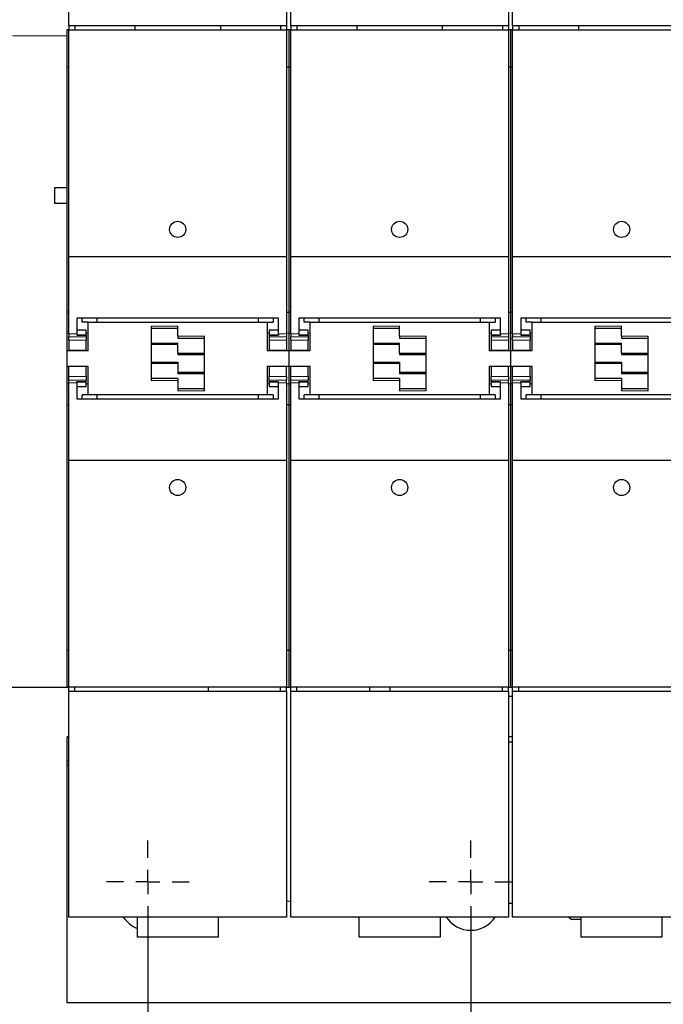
# Model space of a CAD drawing. Header units: millimetres. Extents: x 5 to 418, y 2 to 292.
# Tile 4 of 40: x 69 to 88, y 87 to 118. Entities that reach past the tile are written whole.
import ezdxf

# ---------------------------------------------------------------- set-up
doc = ezdxf.new("R2010")
doc.units = ezdxf.units.MM
doc.layers.add('SLD-0', color=7, linetype='Continuous')
doc.styles.add('SLDTEXTSTYLE0', font='TXT', dxfattribs={"width": 0.605})
doc.dimstyles.new('SLDDIMSTYLE0', dxfattribs={"dimtxt": 3.5, "dimasz": 3.302, "dimexe": 0, "dimexo": 0.0625, "dimgap": 0.875, "dimtad": 1, "dimlfac": 8, "dimrnd": 1e-09, "dimzin": 12, "dimdsep": 46, "dimtxsty": 'SLDTEXTSTYLE0', "dimsah": 1, "dimcen": 0.09, "dimadec": 0, "dimazin": 3, "dimtfac": 1, "dimtofl": 0, "dimtmove": 0, "dimatfit": 3, "dimfxl": 1, "dimfrac": 2, "dimtolj": 1, "dimtzin": 12, "dimarcsym": 0})

# ---------------------------------------------------------------- blocks, each defined once
blk = doc.blocks.new('_D_5')
at = {"layer": 'SLD-0', "color": 7}
for p, q in [((82.524, 89.495), (82.524, 77.886)), ((140.024, 89.495), (140.024, 77.886)), ((82.524, 78.886), (140.024, 78.886))]:
    blk.add_line(p, q, dxfattribs=at)
for points in [[(82.524, 78.886), (85.826, 78.378), (85.826, 79.394)], [(140.024, 78.886), (136.722, 79.394), (136.722, 78.378)]]:
    blk.add_solid(points, dxfattribs=at)
at = {"layer": 'SLD-0', "color": 7, "insert": (107.263, 83.398), "char_height": 3.5, "attachment_point": 1, "style": 'SLDTEXTSTYLE0'}
blk.add_mtext('460', dxfattribs=at)
blk = doc.blocks.new('_D_6')
at = {"layer": 'SLD-0', "color": 7}
for p, q in [((72.524, 89.495), (72.524, 71.66)), ((150.024, 89.495), (150.024, 71.66)), ((72.524, 72.66), (150.024, 72.66))]:
    blk.add_line(p, q, dxfattribs=at)
for points in [[(72.524, 72.66), (75.826, 72.152), (75.826, 73.168)], [(150.024, 72.66), (146.722, 73.168), (146.722, 72.152)]]:
    blk.add_solid(points, dxfattribs=at)
at = {"layer": 'SLD-0', "color": 7, "insert": (107.263, 77.171), "char_height": 3.5, "attachment_point": 1, "style": 'SLDTEXTSTYLE0'}
blk.add_mtext('620', dxfattribs=at)
blk = doc.blocks.new('SW_CENTERMARKSYMBOL_1')
at = {"layer": 'SLD-0', "color": 0}
for p, q in [((0, 0.75), (0, 1.28125)), ((0, 0), (0, 0.375)), ((-0.75, 0), (-1.28125, 0)), ((0, 0), (-0.375, 0)), ((0, 0), (0, -0.375)), ((0, 0), (0.375, 0)), ((0.75, 0), (1.28125, 0)), ((0, -0.75), (0, -1.28125))]:
    blk.add_line(p, q, dxfattribs=at)
blk = doc.blocks.new('SW_CENTERMARKSYMBOL_3')
at = {"layer": 'SLD-0', "color": 0}
for p, q in [((0, 0.75), (0, 1.28125)), ((0, 0), (0, 0.375)), ((-0.75, 0), (-1.28125, 0)), ((0, 0), (-0.375, 0)), ((0, 0), (0, -0.375)), ((0, 0), (0.375, 0)), ((0.75, 0), (1.28125, 0)), ((0, -0.75), (0, -1.28125))]:
    blk.add_line(p, q, dxfattribs=at)

msp = doc.modelspace()

# ---------------------------------------------------------------- linework, layer by layer
at = {"color": 7, "linetype": 'Continuous', "lineweight": 25}
for p, q in [((70.0737, 117.3138), (70.0737, 124.3138)), ((76.8237, 124.3138), (76.8237, 117.3138)), ((76.9487, 117.3138), (76.9487, 124.3138)), ((83.6987, 124.3138), (83.6987, 117.3138)), ((83.8237, 117.3138), (83.8237, 124.3138)), ((76.8237, 117.3138), (70.0737, 117.3138)), ((70.0737, 117.3138), (70.0737, 117.1888)), ((70.2612, 117.3138), (70.2612, 117.1888)), ((72.1175, 117.3138), (72.1175, 117.1888)), ((74.78, 117.1888), (74.78, 117.3138)), ((76.6362, 117.3138), (76.6362, 117.1888)), ((76.8237, 117.3138), (76.8237, 117.1888)), ((83.6987, 117.3138), (76.9487, 117.3138)), ((76.9487, 117.3138), (76.9487, 117.1888)), ((77.1362, 117.3138), (77.1362, 117.1888)), ((78.9925, 117.3138), (78.9925, 117.1888)), ((81.655, 117.1888), (81.655, 117.3138)), ((83.5112, 117.3138), (83.5112, 117.1888)), ((83.6987, 117.3138), (83.6987, 117.1888)), ((90.5737, 117.3138), (83.8237, 117.3138)), ((83.8237, 117.3138), (83.8237, 117.1888)), ((84.0112, 117.3138), (84.0112, 117.1888)), ((85.8675, 117.3138), (85.8675, 117.1888)), ((70.0737, 117.1888), (70.0112, 117.1888)), ((70.0112, 117.1888), (70.0112, 116.0451)), ((70.0737, 117.1888), (76.8237, 117.1888)), ((70.0737, 110.1636), (70.0737, 117.1888)), ((76.8237, 117.1888), (76.8237, 110.1636)), ((76.8862, 117.1888), (76.8237, 117.1888)), ((76.9487, 117.1888), (76.8862, 117.1888)), ((76.8862, 117.1888), (76.8862, 116.0451)), ((76.9487, 117.1888), (83.6987, 117.1888)), ((76.9487, 110.1636), (76.9487, 117.1888)), ((83.6987, 117.1888), (83.6987, 110.1636)), ((83.7612, 117.1888), (83.6987, 117.1888)), ((83.7612, 117.1888), (83.7612, 116.0451)), ((83.8237, 117.1888), (83.7612, 117.1888)), ((83.8237, 117.1888), (90.5737, 117.1888)), ((83.8237, 110.1636), (83.8237, 117.1888)), ((70.0112, 116.0451), (70.0737, 116.0451)), ((70.0112, 116.0451), (70.0112, 108.4401)), ((76.8237, 116.0451), (76.8862, 116.0451)), ((76.8862, 116.0451), (76.9487, 116.0451)), ((76.8862, 116.0451), (76.8862, 108.4401)), ((83.6987, 116.0451), (83.7612, 116.0451)), ((83.7612, 116.0451), (83.7612, 108.4401)), ((83.7612, 116.0451), (83.8237, 116.0451)), ((70.0112, 112.2876), (69.63, 112.2876)), ((69.63, 112.2876), (69.63, 111.8151)), ((69.63, 111.8151), (70.0112, 111.8151)), ((70.0737, 110.1636), (76.8237, 110.1636)), ((70.0737, 107.7595), (70.0737, 110.1636)), ((76.8237, 110.1636), (76.8237, 107.7595)), ((76.9487, 110.1636), (83.6987, 110.1636)), ((76.9487, 107.7595), (76.9487, 110.1636)), ((83.6987, 110.1636), (83.6987, 107.7595)), ((83.8237, 110.1636), (90.5737, 110.1636)), ((83.8237, 107.7595), (83.8237, 110.1636)), ((70.0737, 108.4401), (70.0112, 108.4401)), ((70.0112, 108.4401), (70.0112, 107.7848)), ((76.8237, 108.4401), (76.8862, 108.4401)), ((76.9487, 108.4401), (76.8862, 108.4401)), ((76.8862, 108.4401), (76.8862, 107.7848)), ((83.6987, 108.4401), (83.7612, 108.4401)), ((83.7612, 108.4401), (83.7612, 107.7848)), ((83.8237, 108.4401), (83.7612, 108.4401)), ((76.5737, 108.2517), (70.3237, 108.2517)), ((70.3237, 108.2517), (70.3237, 107.7595)), ((70.4925, 108.1263), (70.4925, 108.2517)), ((70.68, 108.1263), (70.4925, 108.1263)), ((70.68, 107.2513), (70.68, 108.1263)), ((70.68, 108.1263), (76.2175, 108.1263)), ((70.9487, 108.2517), (70.9487, 108.1263)), ((75.9487, 108.1263), (75.9487, 108.2517)), ((76.2175, 108.1263), (76.2175, 107.2513)), ((76.2175, 108.1263), (76.405, 108.1263)), ((76.405, 108.2517), (76.405, 108.1263)), ((76.5737, 107.7595), (76.5737, 108.2517)), ((83.4487, 108.2517), (77.1987, 108.2517)), ((77.1987, 108.2517), (77.1987, 107.7595)), ((77.3675, 108.1263), (77.3675, 108.2517)), ((77.555, 108.1263), (77.3675, 108.1263)), ((77.555, 107.2513), (77.555, 108.1263)), ((77.555, 108.1263), (83.0925, 108.1263)), ((77.8237, 108.2517), (77.8237, 108.1263)), ((82.8237, 108.1263), (82.8237, 108.2517)), ((83.0925, 108.1263), (83.0925, 107.2513)), ((83.0925, 108.1263), (83.28, 108.1263)), ((83.28, 108.2517), (83.28, 108.1263)), ((83.4487, 107.7595), (83.4487, 108.2517)), ((90.3237, 108.2517), (84.0737, 108.2517)), ((84.0737, 108.2517), (84.0737, 107.7595)), ((84.2425, 108.1263), (84.2425, 108.2517)), ((84.43, 108.1263), (84.2425, 108.1263)), ((84.43, 108.1263), (89.9675, 108.1263)), ((84.43, 107.2513), (84.43, 108.1263)), ((84.6987, 108.2517), (84.6987, 108.1263)), ((70.0112, 107.7848), (70.0112, 107.2513)), ((70.0737, 107.7595), (70.0737, 107.6712)), ((70.6175, 107.8732), (70.3237, 107.8732)), ((70.3237, 107.7595), (70.3237, 107.7278)), ((70.3237, 107.7385), (70.6175, 107.7385)), ((70.6175, 107.7385), (70.6175, 107.8732)), ((70.6175, 107.7278), (70.6175, 107.7385)), ((72.6237, 108.0013), (72.6237, 106.3138)), ((72.6237, 107.9388), (73.4487, 107.9388)), ((73.4487, 107.6888), (73.4487, 108.0013)), ((76.5737, 107.8732), (76.28, 107.8732)), ((76.28, 107.8732), (76.28, 107.7385)), ((76.28, 107.7385), (76.5737, 107.7385)), ((76.28, 107.7385), (76.28, 107.7278)), ((76.5737, 107.7595), (76.5737, 107.7278)), ((76.8237, 107.7595), (76.8237, 107.6712)), ((76.8862, 107.7848), (76.8862, 107.2513)), ((76.9487, 107.7595), (76.9487, 107.6712)), ((77.4925, 107.8732), (77.1987, 107.8732)), ((77.1987, 107.7595), (77.1987, 107.7278)), ((77.1987, 107.7385), (77.4925, 107.7385)), ((77.4925, 107.7385), (77.4925, 107.8732)), ((77.4925, 107.7278), (77.4925, 107.7385)), ((79.4987, 108.0013), (79.4987, 106.3138)), ((79.4987, 107.9388), (80.3237, 107.9388)), ((80.3237, 107.6888), (80.3237, 108.0013)), ((83.4487, 107.8732), (83.155, 107.8732)), ((83.155, 107.8732), (83.155, 107.7385)), ((83.155, 107.7385), (83.4487, 107.7385)), ((83.155, 107.7385), (83.155, 107.7278)), ((83.4487, 107.7595), (83.4487, 107.7278)), ((83.6987, 107.7595), (83.6987, 107.6712)), ((83.7612, 107.7848), (83.7612, 107.2513)), ((83.8237, 107.7595), (83.8237, 107.6712)), ((84.3675, 107.8732), (84.0737, 107.8732)), ((84.0737, 107.7595), (84.0737, 107.7278)), ((84.0737, 107.7385), (84.3675, 107.7385)), ((84.3675, 107.7385), (84.3675, 107.8732)), ((84.3675, 107.7278), (84.3675, 107.7385)), ((86.3737, 108.0013), (86.3737, 106.3138)), ((86.3737, 107.9388), (87.1987, 107.9388)), ((87.1987, 107.6888), (87.1987, 108.0013)), ((70.0737, 107.5638), (70.0737, 107.6712)), ((70.0737, 107.5638), (70.0737, 107.2544)), ((70.3237, 107.7278), (70.6175, 107.7278)), ((70.6175, 107.7278), (70.6175, 107.6712)), ((70.6175, 107.6712), (70.6175, 107.5638)), ((70.6175, 107.2544), (70.6175, 107.5638)), ((73.4487, 107.4326), (72.6237, 107.4326)), ((73.4487, 107.6888), (73.4487, 107.6263)), ((73.4487, 107.6263), (74.2737, 107.6263)), ((73.4487, 107.1616), (73.4487, 107.4741)), ((74.2737, 106.0013), (74.2737, 107.6888)), ((76.28, 107.7278), (76.28, 107.6712)), ((76.28, 107.7278), (76.5737, 107.7278)), ((76.28, 107.6712), (76.28, 107.5638)), ((76.28, 107.5638), (76.28, 107.2544)), ((76.8237, 107.6712), (76.8237, 107.5638)), ((76.8237, 107.5638), (76.8237, 107.2544)), ((76.9487, 107.5638), (76.9487, 107.6712)), ((76.9487, 107.5638), (76.9487, 107.2544)), ((77.1987, 107.7278), (77.4925, 107.7278)), ((77.4925, 107.7278), (77.4925, 107.6712)), ((77.4925, 107.6712), (77.4925, 107.5638)), ((77.4925, 107.2544), (77.4925, 107.5638)), ((80.3237, 107.4326), (79.4987, 107.4326)), ((80.3237, 107.6888), (80.3237, 107.6263)), ((80.3237, 107.6263), (81.1487, 107.6263)), ((80.3237, 107.1616), (80.3237, 107.4741)), ((81.1487, 106.0013), (81.1487, 107.6888)), ((83.155, 107.7278), (83.155, 107.6712)), ((83.155, 107.7278), (83.4487, 107.7278)), ((83.155, 107.6712), (83.155, 107.5638)), ((83.155, 107.5638), (83.155, 107.2544)), ((83.6987, 107.6712), (83.6987, 107.5638)), ((83.6987, 107.5638), (83.6987, 107.2544)), ((83.8237, 107.5638), (83.8237, 107.6712)), ((83.8237, 107.5638), (83.8237, 107.2544)), ((84.0737, 107.7278), (84.3675, 107.7278)), ((84.3675, 107.7278), (84.3675, 107.6712)), ((84.3675, 107.6712), (84.3675, 107.5638)), ((84.3675, 107.2544), (84.3675, 107.5638)), ((87.1987, 107.4326), (86.3737, 107.4326)), ((87.1987, 107.6888), (87.1987, 107.6263)), ((87.1987, 107.6263), (88.0237, 107.6263)), ((87.1987, 107.1616), (87.1987, 107.4741)), ((88.0237, 106.0013), (88.0237, 107.6888)), ((70.0112, 107.2513), (70.68, 107.2513)), ((70.0112, 107.2513), (70.0112, 106.7513)), ((70.0737, 107.2544), (70.6175, 107.2544)), ((73.4487, 107.1616), (73.4487, 107.1497)), ((73.4487, 107.1497), (73.4487, 107.1201)), ((73.4487, 107.1201), (74.2737, 107.1201)), ((76.2175, 107.2513), (76.8862, 107.2513)), ((76.28, 107.2544), (76.8237, 107.2544)), ((76.8862, 107.2513), (77.555, 107.2513)), ((76.8862, 107.2513), (76.8862, 106.7513)), ((76.9487, 107.2544), (77.4925, 107.2544)), ((80.3237, 107.1616), (80.3237, 107.1497)), ((80.3237, 107.1497), (80.3237, 107.1201)), ((80.3237, 107.1201), (81.1487, 107.1201)), ((83.0925, 107.2513), (83.7612, 107.2513)), ((83.155, 107.2544), (83.6987, 107.2544)), ((83.7612, 107.2513), (83.7612, 106.7513)), ((83.7612, 107.2513), (84.43, 107.2513)), ((83.8237, 107.2544), (84.3675, 107.2544)), ((87.1987, 107.1616), (87.1987, 107.1497)), ((87.1987, 107.1497), (87.1987, 107.1201)), ((87.1987, 107.1201), (88.0237, 107.1201)), ((72.6237, 106.8826), (73.4487, 106.8826)), ((73.4487, 106.8826), (73.4487, 106.853)), ((73.4487, 106.853), (73.4487, 106.8411)), ((73.4487, 106.8411), (73.4487, 106.5286)), ((79.4987, 106.8826), (80.3237, 106.8826)), ((80.3237, 106.8826), (80.3237, 106.853)), ((80.3237, 106.853), (80.3237, 106.8411)), ((80.3237, 106.8411), (80.3237, 106.5286)), ((86.3737, 106.8826), (87.1987, 106.8826)), ((87.1987, 106.8826), (87.1987, 106.853)), ((87.1987, 106.853), (87.1987, 106.8411)), ((87.1987, 106.8411), (87.1987, 106.5286)), ((70.68, 106.7513), (70.0112, 106.7513)), ((70.0112, 106.7513), (70.0112, 106.2179)), ((70.6175, 106.7482), (70.0737, 106.7482)), ((70.0737, 106.4388), (70.0737, 106.7482)), ((70.6175, 106.4388), (70.6175, 106.7482)), ((70.68, 105.8763), (70.68, 106.7513)), ((74.2737, 106.5701), (73.4487, 106.5701)), ((76.2175, 106.7513), (76.2175, 105.8763)), ((76.8862, 106.7513), (76.2175, 106.7513)), ((76.8237, 106.7482), (76.28, 106.7482)), ((76.28, 106.7482), (76.28, 106.4388)), ((76.8237, 106.4388), (76.8237, 106.7482)), ((77.555, 106.7513), (76.8862, 106.7513)), ((76.8862, 106.7513), (76.8862, 106.2179)), ((77.4925, 106.7482), (76.9487, 106.7482)), ((76.9487, 106.4388), (76.9487, 106.7482)), ((77.4925, 106.4388), (77.4925, 106.7482)), ((77.555, 105.8763), (77.555, 106.7513)), ((81.1487, 106.5701), (80.3237, 106.5701)), ((83.0925, 106.7513), (83.0925, 105.8763)), ((83.7612, 106.7513), (83.0925, 106.7513)), ((83.6987, 106.7482), (83.155, 106.7482)), ((83.155, 106.7482), (83.155, 106.4388)), ((83.6987, 106.4388), (83.6987, 106.7482)), ((83.7612, 106.7513), (83.7612, 106.2179)), ((84.43, 106.7513), (83.7612, 106.7513)), ((84.3675, 106.7482), (83.8237, 106.7482)), ((83.8237, 106.4388), (83.8237, 106.7482)), ((84.3675, 106.4388), (84.3675, 106.7482)), ((84.43, 105.8763), (84.43, 106.7513)), ((88.0237, 106.5701), (87.1987, 106.5701)), ((70.0112, 106.2179), (70.0112, 105.5625)), ((70.0737, 106.3315), (70.0737, 106.4388)), ((70.0737, 106.2431), (70.0737, 106.3315)), ((70.0737, 103.8391), (70.0737, 106.2431)), ((70.6175, 106.2748), (70.3237, 106.2748)), ((70.3237, 106.2431), (70.3237, 106.2748)), ((70.6175, 106.2641), (70.3237, 106.2641)), ((70.3237, 106.2431), (70.3237, 105.751)), ((70.6175, 106.4388), (70.6175, 106.3315)), ((70.6175, 106.2748), (70.6175, 106.3315)), ((70.6175, 106.2641), (70.6175, 106.2748)), ((70.6175, 106.1294), (70.6175, 106.2641)), ((73.4487, 106.3763), (72.6237, 106.3763)), ((73.4487, 106.3763), (73.4487, 106.3138)), ((73.4487, 106.3138), (73.4487, 106.0013)), ((76.28, 106.3315), (76.28, 106.4388)), ((76.28, 106.2748), (76.28, 106.3315)), ((76.5737, 106.2748), (76.28, 106.2748)), ((76.28, 106.2748), (76.28, 106.2641)), ((76.5737, 106.2641), (76.28, 106.2641)), ((76.28, 106.2641), (76.28, 106.1294)), ((76.5737, 106.2431), (76.5737, 106.2748)), ((76.5737, 105.751), (76.5737, 106.2431)), ((76.8237, 106.4388), (76.8237, 106.3315)), ((76.8237, 106.2431), (76.8237, 106.3315)), ((76.8237, 106.2431), (76.8237, 103.8391)), ((76.8862, 106.2179), (76.8862, 105.5625)), ((76.9487, 106.3315), (76.9487, 106.4388)), ((76.9487, 106.2431), (76.9487, 106.3315)), ((76.9487, 103.8391), (76.9487, 106.2431)), ((77.4925, 106.2748), (77.1987, 106.2748)), ((77.1987, 106.2431), (77.1987, 106.2748)), ((77.4925, 106.2641), (77.1987, 106.2641)), ((77.1987, 106.2431), (77.1987, 105.751)), ((77.4925, 106.4388), (77.4925, 106.3315)), ((77.4925, 106.2748), (77.4925, 106.3315)), ((77.4925, 106.2641), (77.4925, 106.2748)), ((77.4925, 106.1294), (77.4925, 106.2641)), ((80.3237, 106.3763), (79.4987, 106.3763)), ((80.3237, 106.3763), (80.3237, 106.3138)), ((80.3237, 106.3138), (80.3237, 106.0013)), ((83.155, 106.3315), (83.155, 106.4388)), ((83.155, 106.2748), (83.155, 106.3315)), ((83.4487, 106.2748), (83.155, 106.2748)), ((83.155, 106.2748), (83.155, 106.2641)), ((83.4487, 106.2641), (83.155, 106.2641)), ((83.155, 106.2641), (83.155, 106.1294)), ((83.4487, 106.2431), (83.4487, 106.2748)), ((83.4487, 105.751), (83.4487, 106.2431)), ((83.6987, 106.4388), (83.6987, 106.3315)), ((83.6987, 106.2431), (83.6987, 106.3315)), ((83.6987, 106.2431), (83.6987, 103.8391)), ((83.7612, 106.2179), (83.7612, 105.5625)), ((83.8237, 106.3315), (83.8237, 106.4388)), ((83.8237, 106.2431), (83.8237, 106.3315)), ((83.8237, 103.8391), (83.8237, 106.2431)), ((84.3675, 106.2748), (84.0737, 106.2748)), ((84.0737, 106.2431), (84.0737, 106.2748)), ((84.3675, 106.2641), (84.0737, 106.2641)), ((84.0737, 106.2431), (84.0737, 105.751)), ((84.3675, 106.4388), (84.3675, 106.3315)), ((84.3675, 106.2748), (84.3675, 106.3315)), ((84.3675, 106.2641), (84.3675, 106.2748)), ((84.3675, 106.1294), (84.3675, 106.2641)), ((87.1987, 106.3763), (86.3737, 106.3763)), ((87.1987, 106.3763), (87.1987, 106.3138)), ((87.1987, 106.3138), (87.1987, 106.0013)), ((70.3237, 106.1294), (70.6175, 106.1294)), ((74.2737, 106.0638), (73.4487, 106.0638)), ((76.28, 106.1294), (76.5737, 106.1294)), ((77.1987, 106.1294), (77.4925, 106.1294)), ((81.1487, 106.0638), (80.3237, 106.0638)), ((83.155, 106.1294), (83.4487, 106.1294)), ((84.0737, 106.1294), (84.3675, 106.1294)), ((88.0237, 106.0638), (87.1987, 106.0638)), ((70.3237, 105.751), (76.5737, 105.751)), ((70.4925, 105.751), (70.4925, 105.8763)), ((70.68, 105.8763), (70.4925, 105.8763)), ((76.2175, 105.8763), (70.68, 105.8763)), ((70.9487, 105.8763), (70.9487, 105.751)), ((75.9487, 105.751), (75.9487, 105.8763)), ((76.405, 105.8763), (76.2175, 105.8763)), ((76.405, 105.8763), (76.405, 105.751)), ((77.1987, 105.751), (83.4487, 105.751)), ((77.3675, 105.751), (77.3675, 105.8763)), ((77.555, 105.8763), (77.3675, 105.8763)), ((83.0925, 105.8763), (77.555, 105.8763)), ((77.8237, 105.8763), (77.8237, 105.751)), ((82.8237, 105.751), (82.8237, 105.8763)), ((83.28, 105.8763), (83.0925, 105.8763)), ((83.28, 105.8763), (83.28, 105.751)), ((84.0737, 105.751), (90.3237, 105.751)), ((84.2425, 105.751), (84.2425, 105.8763)), ((84.43, 105.8763), (84.2425, 105.8763)), ((89.9675, 105.8763), (84.43, 105.8763)), ((84.6987, 105.8763), (84.6987, 105.751)), ((70.0112, 105.5625), (70.0112, 97.9576)), ((70.0112, 105.5625), (70.0737, 105.5625)), ((76.8862, 105.5625), (76.8237, 105.5625)), ((76.8862, 105.5625), (76.8862, 97.9576)), ((76.8862, 105.5625), (76.9487, 105.5625)), ((83.7612, 105.5625), (83.6987, 105.5625)), ((83.7612, 105.5625), (83.7612, 97.9576)), ((83.7612, 105.5625), (83.8237, 105.5625)), ((76.8237, 103.8391), (70.0737, 103.8391)), ((70.0737, 96.8138), (70.0737, 103.8391)), ((76.8237, 103.8391), (76.8237, 96.8138)), ((83.6987, 103.8391), (76.9487, 103.8391)), ((76.9487, 96.8138), (76.9487, 103.8391)), ((83.6987, 103.8391), (83.6987, 96.8138)), ((90.5737, 103.8391), (83.8237, 103.8391)), ((83.8237, 96.8138), (83.8237, 103.8391)), ((70.0737, 97.9576), (70.0112, 97.9576)), ((70.0112, 97.9576), (70.0112, 96.8138)), ((76.8237, 97.9576), (76.8862, 97.9576)), ((76.9487, 97.9576), (76.8862, 97.9576)), ((76.8862, 97.9576), (76.8862, 96.8138)), ((83.6987, 97.9576), (83.7612, 97.9576)), ((83.7612, 97.9576), (83.7612, 96.8138)), ((83.8237, 97.9576), (83.7612, 97.9576)), ((65.6487, 96.8138), (70.0112, 96.8138)), ((70.0112, 96.8138), (70.0737, 96.8138)), ((76.8237, 96.8138), (70.0737, 96.8138)), ((70.0737, 96.6888), (70.0737, 96.8138)), ((70.2612, 96.6888), (70.2612, 96.8138)), ((74.3987, 96.6888), (74.3987, 96.8138)), ((76.6362, 96.6888), (76.6362, 96.8138)), ((76.8237, 96.6888), (76.8237, 96.8138)), ((76.8237, 96.8138), (76.8862, 96.8138)), ((76.8862, 96.8138), (76.9487, 96.8138)), ((83.6987, 96.8138), (76.9487, 96.8138)), ((76.9487, 96.6888), (76.9487, 96.8138)), ((77.1362, 96.6888), (77.1362, 96.8138)), ((79.3987, 96.6888), (79.3987, 96.8138)), ((80.0237, 96.8138), (80.0237, 96.6888)), ((83.5112, 96.6888), (83.5112, 96.8138)), ((83.6987, 96.6888), (83.6987, 96.8138)), ((83.6987, 96.8138), (83.7612, 96.8138)), ((83.7612, 96.8138), (83.8237, 96.8138)), ((90.5737, 96.8138), (83.8237, 96.8138)), ((83.8237, 96.6888), (83.8237, 96.8138)), ((84.0112, 96.6888), (84.0112, 96.8138)), ((70.0737, 96.6888), (76.8237, 96.6888)), ((70.0737, 89.6888), (70.0737, 96.6888)), ((76.8237, 96.6888), (76.8237, 89.6888)), ((76.9487, 96.6888), (83.6987, 96.6888)), ((76.9487, 89.6888), (76.9487, 96.6888)), ((83.6987, 96.6888), (83.6987, 89.6888)), ((83.8237, 96.5263), (83.6987, 96.5263)), ((83.8237, 96.6888), (90.5737, 96.6888)), ((83.8237, 89.6888), (83.8237, 96.6888)), ((70.0237, 94.5263), (70.0237, 95.2763)), ((70.0737, 95.2763), (70.0237, 95.2763)), ((83.8237, 95.2763), (83.6987, 95.2763)), ((83.8237, 95.1076), (83.6987, 95.1076)), ((70.0737, 94.5263), (70.0237, 94.5263)), ((70.0237, 94.4013), (70.0237, 94.5263)), ((70.0237, 87.0263), (70.0237, 94.4013)), ((76.9487, 90.1609), (76.8237, 90.187)), ((83.8237, 90.1076), (83.6987, 90.1076)), ((76.8237, 89.6888), (70.0737, 89.6888)), ((72.1987, 89.0638), (72.1987, 89.6888)), ((74.6987, 89.6888), (74.6987, 89.0638)), ((83.6987, 89.6888), (76.9487, 89.6888)), ((79.0737, 89.0638), (79.0737, 89.6888)), ((81.5737, 89.6888), (81.5737, 89.0638)), ((90.5737, 89.6888), (83.8237, 89.6888)), ((85.5675, 89.6888), (85.6487, 89.6076)), ((85.9487, 89.6076), (85.6487, 89.6076)), ((85.9487, 89.0638), (85.9487, 89.6888)), ((88.4487, 89.6888), (88.4487, 89.0638)), ((74.6987, 89.0638), (72.1987, 89.0638)), ((81.5737, 89.0638), (79.0737, 89.0638)), ((88.4487, 89.0638), (85.9487, 89.0638)), ((152.5237, 87.0263), (70.0237, 87.0263))]:
    msp.add_line(p, q, dxfattribs=at)
at = {"color": 7, "linetype": 'Continuous', "lineweight": 18}
for p, q in [((68.3362, 117.0013), (70.0112, 117.0013)), ((70.0112, 107.7848), (70.0737, 107.7848)), ((70.3237, 107.7595), (70.0737, 107.7595)), ((70.6175, 107.7848), (70.68, 107.7848)), ((73.4487, 108.0013), (72.6237, 108.0013)), ((76.2175, 107.7848), (76.28, 107.7848)), ((76.8237, 107.7595), (76.5737, 107.7595)), ((76.8237, 107.7848), (76.8862, 107.7848)), ((76.8862, 107.7848), (76.9487, 107.7848)), ((77.1987, 107.7595), (76.9487, 107.7595)), ((77.4925, 107.7848), (77.555, 107.7848)), ((80.3237, 108.0013), (79.4987, 108.0013)), ((83.0925, 107.7848), (83.155, 107.7848)), ((83.6987, 107.7595), (83.4487, 107.7595)), ((83.6987, 107.7848), (83.7612, 107.7848)), ((83.7612, 107.7848), (83.8237, 107.7848)), ((84.0737, 107.7595), (83.8237, 107.7595)), ((84.3675, 107.7848), (84.43, 107.7848)), ((87.1987, 108.0013), (86.3737, 108.0013)), ((70.6175, 107.6712), (70.0737, 107.6712)), ((70.6175, 107.5638), (70.0737, 107.5638)), ((73.4487, 107.4741), (72.6237, 107.4741)), ((72.6237, 107.4622), (73.4487, 107.4622)), ((74.2737, 107.6888), (73.4487, 107.6888)), ((76.28, 107.6712), (76.8237, 107.6712)), ((76.8237, 107.5638), (76.28, 107.5638)), ((77.4925, 107.6712), (76.9487, 107.6712)), ((77.4925, 107.5638), (76.9487, 107.5638)), ((80.3237, 107.4741), (79.4987, 107.4741)), ((79.4987, 107.4622), (80.3237, 107.4622)), ((81.1487, 107.6888), (80.3237, 107.6888)), ((83.155, 107.6712), (83.6987, 107.6712)), ((83.6987, 107.5638), (83.155, 107.5638)), ((84.3675, 107.6712), (83.8237, 107.6712)), ((84.3675, 107.5638), (83.8237, 107.5638)), ((87.1987, 107.4741), (86.3737, 107.4741)), ((86.3737, 107.4622), (87.1987, 107.4622)), ((88.0237, 107.6888), (87.1987, 107.6888)), ((74.2737, 107.1616), (73.4487, 107.1616)), ((73.4487, 107.1497), (74.2737, 107.1497)), ((81.1487, 107.1616), (80.3237, 107.1616)), ((80.3237, 107.1497), (81.1487, 107.1497)), ((88.0237, 107.1616), (87.1987, 107.1616)), ((87.1987, 107.1497), (88.0237, 107.1497)), ((73.4487, 106.853), (72.6237, 106.853)), ((72.6237, 106.8411), (73.4487, 106.8411)), ((80.3237, 106.853), (79.4987, 106.853)), ((79.4987, 106.8411), (80.3237, 106.8411)), ((87.1987, 106.853), (86.3737, 106.853)), ((86.3737, 106.8411), (87.1987, 106.8411)), ((74.2737, 106.5405), (73.4487, 106.5405)), ((73.4487, 106.5286), (74.2737, 106.5286)), ((81.1487, 106.5405), (80.3237, 106.5405)), ((80.3237, 106.5286), (81.1487, 106.5286)), ((88.0237, 106.5405), (87.1987, 106.5405)), ((87.1987, 106.5286), (88.0237, 106.5286)), ((70.0737, 106.2179), (70.0112, 106.2179)), ((70.0737, 106.4388), (70.6175, 106.4388)), ((70.6175, 106.3315), (70.0737, 106.3315)), ((70.0737, 106.2431), (70.3237, 106.2431)), ((70.68, 106.2179), (70.6175, 106.2179)), ((72.6237, 106.3138), (73.4487, 106.3138)), ((76.28, 106.2179), (76.2175, 106.2179)), ((76.28, 106.4388), (76.8237, 106.4388)), ((76.28, 106.3315), (76.8237, 106.3315)), ((76.5737, 106.2431), (76.8237, 106.2431)), ((76.8862, 106.2179), (76.8237, 106.2179)), ((76.9487, 106.2179), (76.8862, 106.2179)), ((76.9487, 106.4388), (77.4925, 106.4388)), ((77.4925, 106.3315), (76.9487, 106.3315)), ((76.9487, 106.2431), (77.1987, 106.2431)), ((77.555, 106.2179), (77.4925, 106.2179)), ((79.4987, 106.3138), (80.3237, 106.3138)), ((83.155, 106.2179), (83.0925, 106.2179)), ((83.155, 106.4388), (83.6987, 106.4388)), ((83.155, 106.3315), (83.6987, 106.3315)), ((83.4487, 106.2431), (83.6987, 106.2431)), ((83.7612, 106.2179), (83.6987, 106.2179)), ((83.8237, 106.2179), (83.7612, 106.2179)), ((83.8237, 106.4388), (84.3675, 106.4388)), ((84.3675, 106.3315), (83.8237, 106.3315)), ((83.8237, 106.2431), (84.0737, 106.2431)), ((84.43, 106.2179), (84.3675, 106.2179)), ((86.3737, 106.3138), (87.1987, 106.3138)), ((73.4487, 106.0013), (74.2737, 106.0013)), ((80.3237, 106.0013), (81.1487, 106.0013)), ((87.1987, 106.0013), (88.0237, 106.0013)), ((70.0737, 94.4013), (70.0237, 94.4013))]:
    msp.add_line(p, q, dxfattribs=at)
at = {"color": 7, "linetype": 'Continuous', "lineweight": 25}
for centre in [(73.4487, 111.0019), (80.3237, 111.0019), (87.1987, 111.0019), (73.4487, 103.0007), (80.3237, 103.0007), (87.1987, 103.0007)]:
    msp.add_circle(centre, 0.25, dxfattribs=at)
for centre, end in [((72.5237, 90.1826), 248.98449), ((82.5237, 90.1826), 326.9871)]:
    msp.add_arc(centre, 0.9063, 213.0129, end, dxfattribs=at)

# ---------------------------------------------------------------- block references
at = {"layer": 'SLD-0'}
for name, p in [('SW_CENTERMARKSYMBOL_1', (72.5237, 90.7763)), ('SW_CENTERMARKSYMBOL_3', (82.5237, 90.7763))]:
    msp.add_blockref(name, p, dxfattribs=at)

# ---------------------------------------------------------------- dimensions: what is measured, and where the dimension line sits
at = {"layer": 'SLD-0', "color": 7}
for base, p1, p2, picture, middle in [((150.0237, 72.6598), (72.5237, 89.4951), (150.0237, 89.4951), '_D_6', (111.2737, 72.6598)), ((140.0237, 78.8861), (82.5237, 89.4951), (140.0237, 89.4951), '_D_5', (111.2737, 78.8861))]:
    dim = msp.add_linear_dim(base=base, p1=p1, p2=p2, dimstyle='SLDDIMSTYLE0', dxfattribs=at)
    dim.commit()
    dim.dimension.update_dxf_attribs({"geometry": picture, "text_midpoint": middle, "dimtype": 160})

doc.saveas('drawing.dxf')
